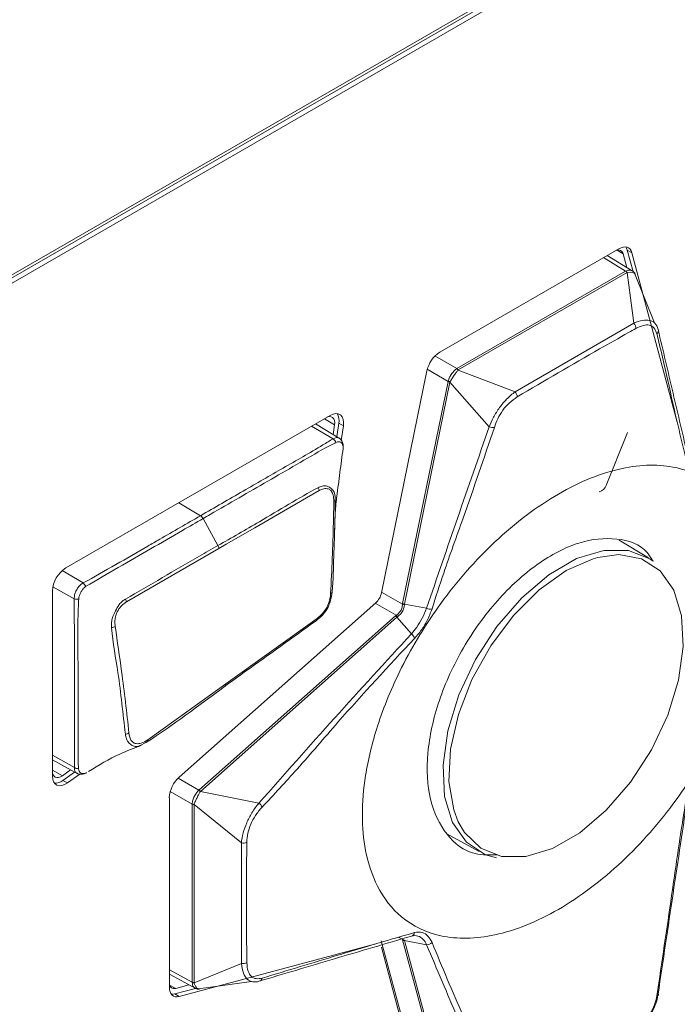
# Model space of a CAD drawing. Header units: millimetres. Extents: x 0 to 1118, y 0 to 864.
# Tile 230 of 235: x 1010 to 1017, y 632 to 642. Entities that reach past the tile are written whole.
import ezdxf

# ---------------------------------------------------------------- set-up
doc = ezdxf.new("R2010")
doc.units = ezdxf.units.MM

msp = doc.modelspace()

# ---------------------------------------------------------------- linework, layer by layer
at = {"color": 7, "linetype": 'Continuous', "lineweight": 15}
for p, q in [((1003.0171, 635.0942), (1023.2403, 646.7688)), ((1003.0613, 635.0687), (1023.2845, 646.7433)), ((1003.1373, 635.1947), (1023.205, 646.7796)), ((1016.1561, 639.5228), (1014.397, 638.5073)), ((1016.2868, 639.3063), (1016.0416, 639.4567)), ((1016.1979, 639.4725), (1016.2338, 639.3388)), ((1016.2952, 639.2998), (1016.2391, 639.509)), ((1016.7296, 637.8179), (1016.2833, 639.4835)), ((1016.5069, 638.7937), (1016.3088, 639.281)), ((1014.2697, 638.3211), (1013.8235, 636.1402)), ((1013.3189, 637.8849), (1010.721, 636.3852)), ((1013.4163, 637.6556), (1013.175, 637.8018)), ((1013.3858, 637.674), (1013.4044, 637.8068)), ((1013.3624, 637.7911), (1013.3491, 637.6963)), ((1013.4286, 637.6388), (1013.4486, 637.7813)), ((1016.0321, 637.197), (1016.2406, 637.7165)), ((1016.4477, 636.4833), (1016.1578, 636.6589)), ((1010.5893, 636.157), (1010.5893, 634.3378)), ((1013.7666, 636.0417), (1011.836, 634.3298)), ((1013.1905, 635.8893), (1012.2927, 635.2449)), ((1012.2927, 635.2449), (1011.5271, 634.697)), ((1011.4445, 634.6355), (1011.5135, 634.6717)), ((1011.5071, 634.6677), (1011.5184, 634.6745)), ((1010.5893, 634.4986), (1010.8313, 634.3657)), ((1010.7679, 634.4005), (1010.6871, 634.3431)), ((1010.692, 634.297), (1010.8072, 634.3789)), ((1010.7361, 634.2715), (1010.8585, 634.3585)), ((1011.7383, 634.1265), (1011.7383, 632.2633)), ((1014.4664, 633.7704), (1014.7816, 633.5973)), ((1011.836, 632.1728), (1013.7666, 632.6899)), ((1014.2667, 631.0535), (1013.8205, 632.7191)), ((1013.8235, 632.6571), (1014.2697, 630.9915)), ((1011.7383, 632.3914), (1011.9912, 632.2543)), ((1011.9315, 632.2867), (1011.8028, 632.2522)), ((1012.0235, 632.2478), (1012.5462, 632.3201)), ((1011.7918, 632.1983), (1011.9951, 632.2527))]:
    msp.add_line(p, q, dxfattribs=at)
at = {"color": 9, "linetype": 'Continuous', "lineweight": 0}
for p, q in [((1016.1979, 639.4725), (1016.1386, 639.5098)), ((1016.2391, 639.509), (1016.2833, 639.4835)), ((1016.2219, 639.3015), (1016.0042, 639.4351)), ((1014.563, 638.3439), (1016.2219, 639.3015)), ((1016.2368, 639.2888), (1014.5779, 638.3311)), ((1016.3039, 638.79), (1016.2377, 639.2893)), ((1015.1366, 638.1161), (1016.3039, 638.79)), ((1014.3485, 638.4687), (1014.563, 638.3439)), ((1014.4776, 638.2189), (1014.2737, 638.3376)), ((1014.577, 638.3306), (1015.1366, 638.1161)), ((1014.0311, 636.0369), (1014.4776, 638.2189)), ((1014.4959, 638.2113), (1014.0494, 636.0292)), ((1014.8816, 637.7719), (1014.4962, 638.2124)), ((1013.3624, 637.7911), (1013.2623, 637.8523)), ((1013.4044, 637.8068), (1013.4486, 637.7813)), ((1013.1364, 637.7796), (1013.3468, 637.6536)), ((1012.0441, 636.8983), (1011.8307, 637.0258)), ((1012.2155, 636.6046), (1012.0694, 636.8706)), ((1011.3167, 636.0513), (1012.2246, 636.5764)), ((1010.8916, 636.2371), (1010.6863, 636.3598)), ((1010.5939, 636.1999), (1010.8043, 636.0826)), ((1010.8916, 636.2371), (1010.8915, 636.2371)), ((1013.8247, 636.146), (1014.0297, 636.0276)), ((1013.9672, 635.9194), (1013.7622, 636.0378)), ((1014.0297, 636.0276), (1014.0311, 636.0369)), ((1014.0494, 636.0292), (1014.2666, 635.9886)), ((1012.0283, 634.2008), (1013.9599, 635.9136)), ((1013.9757, 635.9015), (1012.0441, 634.1888)), ((1013.9599, 635.9136), (1013.9672, 635.9194)), ((1014.1167, 635.737), (1013.9757, 635.9015)), ((1010.8056, 634.4229), (1010.5893, 634.5435)), ((1010.5893, 634.396), (1010.6871, 634.3431)), ((1011.8236, 634.3181), (1012.0283, 634.2008)), ((1010.692, 634.297), (1010.7361, 634.2715)), ((1011.9628, 634.0644), (1011.7475, 634.1877)), ((1012.0433, 634.188), (1012.619, 634.0743)), ((1011.9628, 632.3129), (1011.9628, 634.0644)), ((1012.4462, 633.6819), (1011.9813, 634.059)), ((1011.9813, 634.0579), (1011.9813, 632.3063)), ((1012.4462, 632.4976), (1012.4462, 633.6819)), ((1014.1382, 632.7983), (1014.138, 632.7984)), ((1014.0297, 632.735), (1013.9916, 632.7558)), ((1014.0311, 632.7284), (1014.0297, 632.735)), ((1014.4776, 631.0619), (1014.0311, 632.7284)), ((1014.2666, 632.6812), (1014.0494, 632.7229)), ((1014.0494, 632.7229), (1014.4959, 631.0563)), ((1011.9813, 632.3053), (1012.4462, 632.4976)), ((1011.7383, 632.4346), (1011.9628, 632.3129)), ((1011.7409, 632.2849), (1011.8028, 632.2522)), ((1011.7918, 632.1983), (1011.836, 632.1728))]:
    msp.add_line(p, q, dxfattribs=at)
at = {"color": 7, "linetype": 'Continuous', "lineweight": 15, "flags": 128}
for points in [[(1016.2833, 639.4835), (1016.2761, 639.5027), (1016.2656, 639.5184), (1016.2522, 639.5302), (1016.2363, 639.5377), (1016.2182, 639.5407), (1016.1984, 639.5392), (1016.1775, 639.5332), (1016.1561, 639.5228)], [(1016.2391, 639.509), (1016.2319, 639.5282), (1016.2245, 639.5402)], [(1013.4486, 637.7813), (1013.4505, 637.8154), (1013.4461, 637.8456), (1013.4357, 637.8705), (1013.4198, 637.8888), (1013.3991, 637.8998), (1013.3746, 637.9028), (1013.3474, 637.8978), (1013.3189, 637.8849)], [(1013.2912, 637.8689), (1013.294, 637.8699), (1013.3124, 637.8733), (1013.3289, 637.8712), (1013.3429, 637.8638), (1013.3537, 637.8514), (1013.3608, 637.8346), (1013.3637, 637.8142), (1013.3624, 637.7911)], [(1014.9547, 633.536), (1014.847, 633.5667), (1014.6592, 633.6881), (1014.5225, 633.8827), (1014.444, 634.1401), (1014.4281, 634.4463), (1014.4756, 634.7848), (1014.5839, 635.1374), (1014.7473, 635.4851), (1014.9569, 635.8092), (1015.2014, 636.0921), (1015.4676, 636.3186), (1015.7411, 636.4766), (1016.0073, 636.5574), (1016.2518, 636.5567), (1016.4614, 636.4747), (1016.4934, 636.4524)], [(1014.5777, 633.8908), (1014.639, 633.7848), (1014.7989, 633.6291), (1015.004, 633.5487), (1015.2432, 633.5481), (1015.5037, 633.6272), (1015.7715, 633.7818), (1016.032, 634.0034), (1016.2712, 634.2803), (1016.4763, 634.5974), (1016.6362, 634.9377), (1016.7422, 635.2828), (1016.7887, 635.6141), (1016.7732, 635.9138), (1016.6964, 636.1656), (1016.5625, 636.3561), (1016.3788, 636.4749), (1016.1551, 636.5156), (1015.9487, 636.4887)], [(1013.3235, 636.1337), (1013.3273, 636.1352), (1013.3306, 636.137), (1013.3334, 636.1389), (1013.3355, 636.1411), (1013.337, 636.1433), (1013.3378, 636.1457), (1013.3379, 636.1482), (1013.3374, 636.1507)], [(1013.1905, 635.8893), (1013.1911, 635.8847), (1013.1911, 635.8804), (1013.1905, 635.8765), (1013.1894, 635.8731), (1013.1878, 635.8702), (1013.1856, 635.868), (1013.1829, 635.8664), (1013.1798, 635.8654)], [(1012.2809, 635.2206), (1012.2841, 635.2216), (1012.2869, 635.2232), (1012.2892, 635.2255), (1012.291, 635.2284), (1012.2923, 635.2318), (1012.293, 635.2358), (1012.2931, 635.2402), (1012.2927, 635.2449)], [(1010.6871, 634.3431), (1010.6683, 634.332), (1010.6499, 634.3258), (1010.6328, 634.3245), (1010.6175, 634.3283), (1010.6049, 634.3371), (1010.5955, 634.3503), (1010.5897, 634.3675), (1010.5893, 634.3698)], [(1010.5893, 634.3378), (1010.5922, 634.3077), (1010.6008, 634.2822), (1010.6147, 634.2626), (1010.6334, 634.2497), (1010.6559, 634.244), (1010.6813, 634.2459), (1010.7084, 634.2552), (1010.7361, 634.2715)], [(1011.7383, 632.2633), (1011.7401, 632.2396), (1011.7453, 632.2185), (1011.7539, 632.2006), (1011.7655, 632.1864), (1011.78, 632.1764), (1011.7969, 632.1706), (1011.8157, 632.1694), (1011.836, 632.1728)], [(1011.7575, 632.1954), (1011.7715, 632.1949), (1011.7918, 632.1983)], [(1016.5297, 632.1803), (1016.5345, 632.1814), (1016.5384, 632.1829), (1016.5414, 632.1847), (1016.5435, 632.1868), (1016.5445, 632.1891), (1016.5445, 632.1915), (1016.5435, 632.1941), (1016.5414, 632.1968)]]:
    msp.add_lwpolyline(points, dxfattribs=at)
at = {"color": 9, "linetype": 'Continuous', "lineweight": 0, "flags": 128}
for points in [[(1016.3076, 639.2817), (1016.2927, 639.2901), (1016.2656, 639.2932), (1016.2377, 639.2893), (1016.2377, 639.2893), (1016.2377, 639.2893)], [(1013.4069, 637.6603), (1013.4043, 637.6628), (1013.38, 637.6672), (1013.3468, 637.6536), (1013.3468, 637.6536), (1013.3468, 637.6536)], [(1012.2246, 636.5764), (1012.2954, 636.6173), (1012.5782, 636.7806), (1012.861, 636.9439), (1013.2103, 637.1454)], [(1015.9487, 636.4887), (1015.9035, 636.4761), (1015.6376, 636.3585)], [(1015.6376, 636.3585), (1015.3717, 636.1691), (1015.1201, 635.9182), (1014.8964, 635.6191), (1014.7127, 635.2882), (1014.5788, 634.9432), (1014.502, 634.6027), (1014.4865, 634.285), (1014.533, 634.0074), (1014.5777, 633.8908)]]:
    msp.add_lwpolyline(points, dxfattribs=at)
at = {"color": 7, "linetype": 'Continuous', "lineweight": 15}
for centre, radius, start, end in [((1016.1496, 639.4622), 0.0494, 12.05321, 115.45391), ((1016.509, 638.7161), 0.0353, 305.87043, 23.36335), ((1014.5557, 638.2622), 0.292, 122.93391, 168.37221), ((1013.2828, 637.8342), 0.1247, 347.28625, 33.07621), ((1013.4324, 637.5668), 0.0151, 333.63806, 1.28216), ((1015.9454, 637.2229), 0.0905, 280.54645, 343.35746), ((1010.8753, 636.144), 0.2863, 122.60548, 177.39452), ((1013.641, 636.1799), 0.1867, 312.27284, 347.72716), ((1011.5068, 634.6917), 0.021, 288.54499, 14.64323), ((1012.0299, 634.1115), 0.292, 131.62838, 177.06537), ((1010.6164, 634.3875), 0.1179, 266.12374, 309.85757), ((1011.7879, 632.2997), 0.0498, 185.0954, 287.41916)]:
    msp.add_arc(centre, radius, start, end, dxfattribs=at)
at = {"color": 9, "linetype": 'Continuous', "lineweight": 0}
for centre, radius, start, end in [((1016.1886, 639.2475), 0.0635, 40.62391, 58.34687), ((1016.1889, 639.2504), 0.0624, 38.62283, 56.43963), ((1016.247, 638.7392), 0.0763, 359.78814, 41.73889), ((1014.5294, 638.2869), 0.0646, 42.59696, 60.22463), ((1014.5296, 638.2898), 0.0635, 40.62391, 58.34687), ((1014.5227, 638.301), 0.0937, 241.21577, 253.39572), ((1014.5265, 638.3013), 0.0939, 238.97334, 251.21316), ((1015.0818, 638.065), 0.075, 0.40047, 43.02361), ((1014.9177, 637.8541), 0.0898, 246.32448, 279.65992), ((1013.312, 637.5943), 0.0688, 21.19418, 59.66559), ((1013.1364, 637.1394), 0.0742, 4.65623, 27.87182), ((1013.3483, 637.0628), 0.0226, 286.77637, 339.86008), ((1012.0043, 636.8364), 0.0735, 27.68616, 57.22146), ((1012.15, 636.5677), 0.0752, 6.68261, 29.42683), ((1010.8393, 636.1744), 0.0817, 19.95778, 50.17798), ((1010.8323, 636.1602), 0.0825, 250.15977, 280.8495), ((1011.2412, 636.0392), 0.0765, 9.16758, 31.2463), ((1014.0678, 636.1265), 0.1059, 248.91201, 259.371), ((1014.0762, 636.119), 0.0937, 241.21577, 253.39572), ((1014.3022, 636.066), 0.0852, 245.29588, 281.90253), ((1013.9114, 635.8335), 0.0936, 46.60574, 58.78929), ((1013.9007, 635.837), 0.1059, 40.63069, 51.09356), ((1011.1666, 635.881), 0.0825, 273.40038, 298.59219), ((1014.0654, 635.6677), 0.0862, 16.97443, 53.46567), ((1011.3007, 634.8242), 0.073, 274.13579, 303.6147), ((1010.8437, 634.4835), 0.0716, 237.79396, 271.04293), ((1011.9814, 634.1173), 0.0939, 48.80319, 61.04695), ((1011.9798, 634.1208), 0.0936, 46.60574, 58.78929), ((1011.993, 634.1204), 0.0635, 241.65829, 259.37798), ((1011.9954, 634.1221), 0.0647, 239.76733, 257.39127), ((1012.5647, 634.0019), 0.0906, 20.06192, 53.13732), ((1012.4632, 633.755), 0.0751, 256.96074, 299.3939), ((1014.112, 632.8017), 0.0358, 277.52173, 359.17988), ((1014.0572, 632.7783), 0.0513, 237.58784, 260.00128), ((1014.0541, 632.7714), 0.0488, 241.89664, 264.52636), ((1014.2685, 632.7512), 0.07, 268.45853, 317.13049), ((1012.4617, 632.5725), 0.0765, 258.32762, 300.04989), ((1011.993, 632.3688), 0.0635, 241.65829, 259.37798), ((1011.9907, 632.367), 0.0624, 243.57899, 261.39312), ((1012.615, 632.3569), 0.035, 276.68747, 354.34583)]:
    msp.add_arc(centre, radius, start, end, dxfattribs=at)
for centre, major_axis, ratio, start_param, end_param in [((1016.3326, 639.1316), (-0.1141, 0.1679), 0.503111, 6.226682, 6.243898), ((1016.3481, 639.1593), (-0.115, 0.1268), 0.35071, 6.190349, 6.207565), ((1014.6767, 638.1756), (-0.1175, 0.1658), 0.499535, 6.239093, 6.25631), ((1014.6922, 638.2034), (-0.1183, 0.1248), 0.347539, 6.200054, 6.21727), ((1014.6767, 638.1756), (0.1989, -0.044), 0.559322, 3.130674, 3.14789), ((1014.6615, 638.1585), (0.1646, -0.0561), 0.391033, 3.174019, 3.191235), ((1012.1654, 634.0501), (-0.1376, 0.1503), 0.55929, 6.276873, 6.294208), ((1012.1726, 634.0719), (0.1309, -0.1145), 0.391011, 3.091932, 3.109267), ((1012.1654, 634.0501), (0.2023, -0.0188), 0.499576, 3.168318, 3.185653), ((1012.1491, 634.0228), (0.1672, -0.0401), 0.347571, 3.207365, 3.2247), ((1012.1654, 632.302), (0.2024, -0.0148), 0.503151, 3.180845, 3.19818), ((1012.1491, 632.2747), (0.1673, -0.0361), 0.350741, 3.217187, 3.234522)]:
    msp.add_ellipse(centre, major_axis=major_axis, ratio=ratio, start_param=start_param, end_param=end_param, dxfattribs=at)
for points, knots in [([(1016.2235, 639.3024), (1016.2323, 639.306), (1016.2513, 639.3138), (1016.2737, 639.314), (1016.2828, 639.3071), (1016.2857, 639.3049)], [0, 0, 0, 0, 0.373163, 0.802946, 1, 1, 1, 1]), ([(1016.5297, 638.6875), (1016.5218, 638.7091), (1016.5071, 638.7494), (1016.4573, 638.7759), (1016.3948, 638.7737), (1016.3477, 638.7508), (1016.3233, 638.7389)], [0, 0, 0, 0, 0.274544, 0.5112847, 0.7475932, 1, 1, 1, 1]), ([(1016.3233, 638.7389), (1016.2995, 638.7256), (1016.1804, 638.6588), (1015.7884, 638.4376), (1015.4258, 638.224), (1015.1568, 638.0655)], [0, 0, 0, 0, 0.060615, 0.303076, 1, 1, 1, 1]), ([(1014.478, 638.2209), (1014.4822, 638.2336), (1014.4905, 638.2589), (1014.5131, 638.2954), (1014.5372, 638.3249), (1014.554, 638.3374), (1014.5615, 638.343)], [0, 0, 0, 0, 0.267355, 0.531013, 0.792242, 1, 1, 1, 1]), ([(1014.577, 638.3306), (1014.577, 638.3306), (1014.5715, 638.3246), (1014.5591, 638.3087), (1014.5381, 638.2792), (1014.5154, 638.2452), (1014.5017, 638.2231), (1014.4962, 638.2124), (1014.4962, 638.2124)], [0, 0, 0, 0, 0.000099, 0.204967, 0.468567, 0.735063, 0.999901, 1, 1, 1, 1]), ([(1014.8816, 637.7719), (1014.8816, 637.7719), (1014.8933, 637.8025), (1014.9222, 637.867), (1014.9814, 637.9628), (1015.0556, 638.0511), (1015.1089, 638.0965), (1015.1366, 638.1161), (1015.1366, 638.1161)], [0, 0, 0, 0, 0.000033, 0.237572, 0.481211, 0.723864, 0.999967, 1, 1, 1, 1]), ([(1015.1568, 638.0655), (1015.1302, 638.0475), (1015.0806, 638.0139), (1015.0135, 637.9367), (1014.9625, 637.8514), (1014.9426, 637.7941), (1014.9328, 637.7656)], [0, 0, 0, 0, 0.278939, 0.519553, 0.760958, 1, 1, 1, 1]), ([(1014.2666, 635.9886), (1014.3684, 636.2861), (1014.5719, 636.8812), (1014.7784, 637.475), (1014.8816, 637.7719)], [0, 0, 0, 0, 0.499979, 1, 1, 1, 1]), ([(1014.9328, 637.7656), (1014.8316, 637.4675), (1014.6694, 636.9893), (1014.4531, 636.3998), (1014.3574, 636.1004), (1014.3198, 635.9826)], [0, 0, 0, 0, 0.501063, 0.803813, 1, 1, 1, 1]), ([(1013.3468, 637.6536), (1013.3468, 637.6536), (1013.3149, 637.6358), (1013.1501, 637.5336), (1012.857, 637.3687), (1012.4551, 637.1352), (1012.1843, 636.9791), (1012.0441, 636.8983)], [0, 0, 0, 0, 0.000008, 0.077922, 0.377558, 0.677759, 1, 1, 1, 1]), ([(1012.0694, 636.8706), (1012.093, 636.8842), (1012.2109, 636.9522), (1012.5173, 637.1294), (1012.8952, 637.3458), (1013.2126, 637.5327), (1013.342, 637.6011), (1013.3762, 637.6191)], [0, 0, 0, 0, 0.054134, 0.270669, 0.70374, 0.921922, 1, 1, 1, 1]), ([(1013.3762, 637.6191), (1013.3862, 637.6224), (1013.4032, 637.6279), (1013.4231, 637.6219), (1013.4368, 637.6095), (1013.4445, 637.5874), (1013.4455, 637.5697), (1013.446, 637.5601)], [0, 0, 0, 0, 0.254503, 0.434183, 0.616241, 0.792354, 1, 1, 1, 1]), ([(1017.4894, 636.1827), (1017.4832, 636.3026), (1017.4696, 636.5645), (1017.3459, 636.9174), (1017.1058, 637.2245), (1016.7152, 637.4094), (1016.1834, 637.3984), (1015.5625, 637.1487), (1014.9418, 636.6817), (1014.4098, 636.0786), (1014.0197, 635.4429), (1013.778, 634.8576), (1013.6589, 634.3646), (1013.6251, 633.9518), (1013.6589, 633.5781), (1013.778, 633.2226), (1014.0197, 632.9164), (1014.4098, 632.7311), (1014.9418, 632.7422), (1015.5625, 632.9919), (1016.1834, 633.459), (1016.7152, 634.062), (1017.1058, 634.6979), (1017.3459, 635.2823), (1017.4696, 635.778), (1017.4832, 636.0556), (1017.4894, 636.1827)], [0, 0, 0, 0, 0.027672, 0.060454, 0.099202, 0.144378, 0.19539, 0.25, 0.30461, 0.355622, 0.400798, 0.439546, 0.472328, 0.5, 0.527672, 0.560454, 0.599202, 0.644378, 0.69539, 0.75, 0.80461, 0.855622, 0.900798, 0.939546, 0.972328, 1, 1, 1, 1]), ([(1013.2019, 637.1741), (1013.2018, 637.174), (1013.0074, 637.0734), (1012.6804, 636.8697), (1012.3514, 636.6821), (1012.2155, 636.6046)], [0, 0, 0, 0, 0.000392, 0.586904, 1, 1, 1, 1]), ([(1013.3695, 637.055), (1013.3681, 637.078), (1013.3656, 637.1194), (1013.3428, 637.1561), (1013.3169, 637.1769), (1013.2837, 637.1922), (1013.245, 637.1941), (1013.2148, 637.1801), (1013.2019, 637.1741)], [0, 0, 0, 0, 0.223004, 0.40339, 0.550618, 0.649795, 0.85012, 1, 1, 1, 1]), ([(1013.2103, 637.1454), (1013.2218, 637.1511), (1013.2483, 637.1643), (1013.2816, 637.166), (1013.3111, 637.1587), (1013.3339, 637.1395), (1013.3516, 637.0991), (1013.3537, 637.0619), (1013.3548, 637.0412)], [0, 0, 0, 0, 0.152632, 0.353534, 0.453266, 0.597218, 0.776209, 1, 1, 1, 1]), ([(1012.0441, 636.8983), (1011.9109, 636.8213), (1011.7384, 636.7216), (1011.4608, 636.5615), (1011.2121, 636.4167), (1010.9986, 636.2971), (1010.8916, 636.2371)], [0, 0, 0, 0, 0.348076, 0.450575, 0.724495, 1, 1, 1, 1]), ([(1010.916, 636.2023), (1011.0231, 636.2651), (1011.2356, 636.3899), (1011.5518, 636.5715), (1011.8293, 636.7319), (1012.0018, 636.8315), (1012.0694, 636.8706)], [0, 0, 0, 0, 0.277616, 0.55073, 0.823865, 1, 1, 1, 1]), ([(1012.2155, 636.6046), (1012.1549, 636.5697), (1011.8518, 636.3951), (1011.549, 636.2194), (1011.3066, 636.0788)], [0, 0, 0, 0, 0.199885, 1, 1, 1, 1]), ([(1010.8915, 636.2371), (1010.8915, 636.2371), (1010.8841, 636.2334), (1010.8667, 636.2218), (1010.8417, 636.195), (1010.8197, 636.1587), (1010.8055, 636.1192), (1010.8047, 636.0948), (1010.8043, 636.0826)], [0, 0, 0, 0, 0.000076, 0.148616, 0.362288, 0.576347, 0.788356, 1, 1, 1, 1]), ([(1010.8478, 636.0792), (1010.8492, 636.0886), (1010.8519, 636.1078), (1010.8639, 636.1381), (1010.8808, 636.1665), (1010.8981, 636.1893), (1010.911, 636.1986), (1010.916, 636.2023)], [0, 0, 0, 0, 0.209213, 0.424915, 0.643298, 0.861018, 1, 1, 1, 1]), ([(1010.8043, 636.0826), (1010.8043, 636.0353), (1010.8043, 635.7999), (1010.8079, 635.4687), (1010.8076, 635.075), (1010.8067, 634.8138), (1010.8081, 634.6172), (1010.8047, 634.5074), (1010.8081, 634.4494), (1010.8056, 634.4229), (1010.8056, 634.4229)], [0, 0, 0, 0, 0.085615, 0.425541, 0.595492, 0.797743, 0.89887, 0.949435, 0.999993, 1, 1, 1, 1]), ([(1010.845, 634.4119), (1010.8439, 634.4407), (1010.8416, 634.4974), (1010.8429, 634.6093), (1010.8413, 634.8053), (1010.8415, 635.067), (1010.8431, 635.4608), (1010.8351, 635.7929), (1010.8457, 636.0305), (1010.8478, 636.0792)], [0, 0, 0, 0, 0.052067, 0.10243, 0.203216, 0.404615, 0.573842, 0.912598, 1, 1, 1, 1]), ([(1011.3066, 636.0788), (1011.3065, 636.0787), (1011.2972, 636.0727), (1011.2757, 636.0579), (1011.2515, 636.0346), (1011.2262, 635.9957), (1011.2095, 635.9591), (1011.1851, 635.9145), (1011.1758, 635.8865), (1011.1689, 635.845), (1011.1703, 635.8206), (1011.1715, 635.7986)], [0, 0, 0, 0, 0.0019133, 0.1143382, 0.2675488, 0.319965, 0.5270556, 0.6107238, 0.7580582, 0.7826672, 1, 1, 1, 1]), ([(1011.2061, 635.8086), (1011.2044, 635.8284), (1011.2014, 635.8625), (1011.2087, 635.9086), (1011.2246, 635.9516), (1011.2485, 635.9966), (1011.2851, 636.0308), (1011.308, 636.0457), (1011.3167, 636.0513)], [0, 0, 0, 0, 0.226459, 0.389111, 0.469736, 0.677982, 0.876922, 1, 1, 1, 1]), ([(1013.9672, 635.9194), (1013.978, 635.9276), (1013.9996, 635.9439), (1014.0214, 635.98), (1014.0284, 636.0093), (1014.0295, 636.0248), (1014.0297, 636.0276)], [0, 0, 0, 0, 0.315839, 0.630493, 0.931818, 1, 1, 1, 1]), ([(1014.0483, 636.0224), (1014.048, 636.0194), (1014.0462, 636.0032), (1014.038, 635.9719), (1014.0147, 635.9331), (1013.9922, 635.9149), (1013.9811, 635.906)], [0, 0, 0, 0, 0.066348, 0.367276, 0.687028, 1, 1, 1, 1]), ([(1014.0494, 636.0292), (1014.0494, 636.0292), (1014.0489, 636.027), (1014.0486, 636.0247), (1014.0483, 636.0224)], [0, 0, 0, 0, 0.001998, 1, 1, 1, 1]), ([(1014.1167, 635.737), (1014.1167, 635.737), (1014.1347, 635.757), (1014.1728, 635.8054), (1014.2263, 635.8926), (1014.2553, 635.9567), (1014.2666, 635.9886), (1014.2666, 635.9886)], [0, 0, 0, 0, 0.00005, 0.294628, 0.628272, 0.99995, 1, 1, 1, 1]), ([(1014.3198, 635.9826), (1014.3052, 635.9442), (1014.2776, 635.8714), (1014.2146, 635.769), (1014.1693, 635.7172), (1014.1479, 635.6929)], [0, 0, 0, 0, 0.371944, 0.704128, 1, 1, 1, 1]), ([(1013.9811, 635.906), (1013.9792, 635.9045), (1013.9773, 635.9031), (1013.9757, 635.9015), (1013.9757, 635.9015)], [0, 0, 0, 0, 0.998002, 1, 1, 1, 1]), ([(1011.1715, 635.7986), (1011.1715, 635.7984), (1011.1834, 635.6449), (1011.2317, 635.4021), (1011.2723, 635.0519), (1011.2947, 634.8517), (1011.306, 634.7515)], [0, 0, 0, 0, 0.00076, 0.418996, 0.709074, 1, 1, 1, 1]), ([(1011.3411, 634.7635), (1011.3303, 634.8636), (1011.3087, 635.0639), (1011.2647, 635.4116), (1011.2279, 635.6612), (1011.2061, 635.8086)], [0, 0, 0, 0, 0.290819, 0.581537, 1, 1, 1, 1]), ([(1012.619, 634.0743), (1012.866, 634.3536), (1013.3597, 634.912), (1013.8644, 635.462), (1014.1167, 635.737)], [0, 0, 0, 0, 0.500078, 1, 1, 1, 1]), ([(1014.1479, 635.6929), (1013.8938, 635.4201), (1013.5006, 634.998), (1013.0202, 634.4306), (1012.7655, 634.1572), (1012.6498, 634.033)], [0, 0, 0, 0, 0.499028, 0.772399, 1, 1, 1, 1]), ([(1011.306, 634.7515), (1011.306, 634.7513), (1011.3083, 634.7353), (1011.3141, 634.7022), (1011.3336, 634.6699), (1011.3555, 634.6514), (1011.3729, 634.6394), (1011.3963, 634.6285), (1011.4212, 634.6296), (1011.4398, 634.633), (1011.4439, 634.6352), (1011.4445, 634.6355)], [0, 0, 0, 0, 0.001648, 0.188454, 0.392327, 0.493706, 0.595882, 0.725051, 0.946099, 0.991974, 1, 1, 1, 1]), ([(1011.5271, 634.697), (1011.5052, 634.6834), (1011.4659, 634.6591), (1011.4205, 634.6558), (1011.3934, 634.6626), (1011.3776, 634.6725), (1011.3618, 634.69), (1011.3474, 634.7192), (1011.3432, 634.7488), (1011.3411, 634.7635)], [0, 0, 0, 0, 0.248655, 0.445661, 0.542881, 0.619011, 0.695163, 0.848449, 1, 1, 1, 1]), ([(1010.8056, 634.4229), (1010.8056, 634.4229), (1010.805, 634.4109), (1010.8082, 634.3904), (1010.8183, 634.372), (1010.8285, 634.3684), (1010.831, 634.3676)], [0, 0, 0, 0, 0.00015, 0.45354, 0.865233, 1, 1, 1, 1]), ([(1010.9248, 634.3726), (1010.917, 634.3694), (1010.9014, 634.3628), (1010.8806, 634.3629), (1010.8634, 634.3706), (1010.8508, 634.3863), (1010.8471, 634.403), (1010.845, 634.4119)], [0, 0, 0, 0, 0.191842, 0.387343, 0.580434, 0.776139, 1, 1, 1, 1]), ([(1011.9629, 634.0662), (1011.9645, 634.0782), (1011.9677, 634.1021), (1011.9841, 634.1408), (1012.0041, 634.1749), (1012.0199, 634.1919), (1012.0269, 634.1995)], [0, 0, 0, 0, 0.267205, 0.530926, 0.792194, 1, 1, 1, 1]), ([(1012.0433, 634.188), (1012.0433, 634.188), (1012.0383, 634.1802), (1012.0274, 634.1605), (1012.0105, 634.1268), (1011.9937, 634.0907), (1011.9845, 634.0689), (1011.9813, 634.059), (1011.9813, 634.059)], [0, 0, 0, 0, 0.000099, 0.205023, 0.468657, 0.735206, 0.999901, 1, 1, 1, 1]), ([(1012.4462, 633.6819), (1012.4462, 633.6819), (1012.4492, 633.7126), (1012.4606, 633.777), (1012.4964, 633.88), (1012.5504, 633.9836), (1012.5949, 634.0453), (1012.619, 634.0743), (1012.619, 634.0743)], [0, 0, 0, 0, 0.000033, 0.25119, 0.488485, 0.726814, 0.999967, 1, 1, 1, 1]), ([(1012.6498, 634.033), (1012.6268, 634.0066), (1012.5841, 633.9577), (1012.5357, 633.8666), (1012.5058, 633.7747), (1012.502, 633.7187), (1012.5, 633.6896)], [0, 0, 0, 0, 0.274606, 0.510484, 0.746024, 1, 1, 1, 1]), ([(1012.5, 633.6896), (1012.4997, 633.6625), (1012.4978, 633.5269), (1012.494, 633.1334), (1012.4975, 632.7652), (1012.5, 632.5063)], [0, 0, 0, 0, 0.0690018, 0.3450106, 1, 1, 1, 1]), ([(1014.1479, 632.8012), (1014.1743, 632.8042), (1014.2249, 632.8101), (1014.2846, 632.7714), (1014.3086, 632.7253), (1014.3198, 632.7035)], [0, 0, 0, 0, 0.36574, 0.701782, 1, 1, 1, 1]), ([(1014.0483, 632.7278), (1014.0486, 632.7262), (1014.0489, 632.7246), (1014.0494, 632.7229), (1014.0494, 632.7229)], [0, 0, 0, 0, 0.998002, 1, 1, 1, 1]), ([(1014.8816, 631.2386), (1014.7784, 631.479), (1014.5719, 631.96), (1014.3684, 632.4408), (1014.2666, 632.6812)], [0, 0, 0, 0, 0.500027, 1, 1, 1, 1]), ([(1014.3198, 632.7035), (1014.4193, 632.4636), (1014.5924, 632.0465), (1014.8144, 631.5639), (1014.908, 631.3223), (1014.9328, 631.2584)], [0, 0, 0, 0, 0.49889, 0.867446, 1, 1, 1, 1]), ([(1012.5, 632.5063), (1012.5024, 632.4765), (1012.5067, 632.4211), (1012.5403, 632.3665), (1012.5892, 632.342), (1012.6295, 632.3496), (1012.6498, 632.3534)], [0, 0, 0, 0, 0.278433, 0.517723, 0.757717, 1, 1, 1, 1]), ([(1011.9917, 632.256), (1011.9879, 632.2578), (1011.977, 632.2629), (1011.9665, 632.2829), (1011.964, 632.3024), (1011.9629, 632.3111)], [0, 0, 0, 0, 0.232221, 0.659865, 1, 1, 1, 1]), ([(1011.9813, 632.3053), (1011.9813, 632.3053), (1011.9838, 632.2966), (1011.9914, 632.2783), (1012.0059, 632.2569), (1012.0174, 632.251), (1012.0228, 632.2482)], [0, 0, 0, 0, 0.0001393, 0.2892757, 0.6612483, 1, 1, 1, 1])]:
    msp.add_open_spline(points, degree=3, knots=knots, dxfattribs=at)
at = {"color": 7, "linetype": 'Continuous', "lineweight": 15}
for points, knots in [([(1016.3165, 639.2707), (1016.3159, 639.2722), (1016.3119, 639.2828), (1016.3023, 639.2971), (1016.2895, 639.3032), (1016.2857, 639.305)], [0, 0, 0, 0, 0.107563, 0.734986, 1, 1, 1, 1]), ([(1016.3156, 639.2703), (1016.3147, 639.274), (1016.3136, 639.2788), (1016.3087, 639.2811), (1016.3076, 639.2817)], [0, 0, 0, 0, 0.761004, 1, 1, 1, 1]), ([(1016.3039, 638.79), (1016.3039, 638.79), (1016.3328, 638.8034), (1016.3886, 638.8226), (1016.4611, 638.8237), (1016.5164, 638.794), (1016.5359, 638.7544), (1016.5414, 638.7301), (1016.5414, 638.7301)], [0, 0, 0, 0, 0.0000326, 0.249575, 0.4875619, 0.7267504, 0.9999674, 1, 1, 1, 1]), ([(1016.8223, 637.4273), (1016.7722, 637.6387), (1016.685, 638.0063), (1016.5951, 638.4126), (1016.5434, 638.63), (1016.5297, 638.6875)], [0, 0, 0, 0, 0.49889, 0.867446, 1, 1, 1, 1]), ([(1016.5414, 638.7301), (1016.5903, 638.521), (1016.6881, 638.1029), (1016.787, 637.6824), (1016.8365, 637.4721)], [0, 0, 0, 0, 0.5000275, 1, 1, 1, 1]), ([(1013.4467, 637.5671), (1013.4469, 637.5751), (1013.4472, 637.5954), (1013.4398, 637.6268), (1013.4233, 637.6517), (1013.4101, 637.6582), (1013.4067, 637.6599)], [0, 0, 0, 0, 0.231741, 0.587792, 0.892044, 1, 1, 1, 1]), ([(1013.446, 637.5601), (1013.4355, 637.4809), (1013.4147, 637.3227), (1013.3937, 637.1595), (1013.3822, 637.0751), (1013.3815, 637.0697)], [0, 0, 0, 0, 0.48372, 0.967303, 1, 1, 1, 1]), ([(1013.3548, 637.0412), (1013.3535, 636.9703), (1013.3501, 636.7826), (1013.3408, 636.4796), (1013.3292, 636.2491), (1013.3235, 636.1337)], [0, 0, 0, 0, 0.232386, 0.615425, 1, 1, 1, 1]), ([(1013.3374, 636.1507), (1013.3375, 636.1511), (1013.3495, 636.2686), (1013.3526, 636.4957), (1013.3653, 636.7982), (1013.3684, 636.9845), (1013.3695, 637.055)], [0, 0, 0, 0, 0.001469, 0.385805, 0.767703, 1, 1, 1, 1]), ([(1013.3626, 636.7286), (1013.3635, 636.7872), (1013.3652, 636.9039), (1013.3768, 637.0205), (1013.3825, 637.0784)], [0, 0, 0, 0, 0.502639, 1, 1, 1, 1]), ([(1016.4919, 636.4494), (1016.4744, 636.479), (1016.3958, 636.6122), (1016.1424, 636.6917), (1015.768, 636.6599), (1015.3521, 636.4434), (1014.9525, 636.0807), (1014.612, 635.6085), (1014.3706, 635.0804), (1014.2566, 634.5558), (1014.2828, 634.091), (1014.449, 633.7479), (1014.689, 633.5579), (1014.8905, 633.5638), (1014.9677, 633.566)], [0, 0, 0, 0, 0.026126, 0.117823, 0.209535, 0.301251, 0.392965, 0.48468, 0.576395, 0.668099, 0.759783, 0.85146, 0.94315, 1, 1, 1, 1]), ([(1013.1798, 635.8654), (1013.18, 635.8655), (1013.2011, 635.8814), (1013.2408, 635.9162), (1013.2927, 635.9817), (1013.3258, 636.0638), (1013.3332, 636.1196), (1013.3374, 636.1507)], [0, 0, 0, 0, 0.001708, 0.259964, 0.483259, 0.711212, 1, 1, 1, 1]), ([(1013.3235, 636.1337), (1013.3199, 636.1062), (1013.3137, 636.0585), (1013.2845, 635.9888), (1013.2422, 635.9322), (1013.2088, 635.9045), (1013.1905, 635.8893)], [0, 0, 0, 0, 0.298081, 0.517996, 0.735793, 1, 1, 1, 1]), ([(1012.2809, 635.2206), (1012.35, 635.2701), (1012.6497, 635.485), (1012.9493, 635.6999), (1013.1798, 635.8654)], [0, 0, 0, 0, 0.230284, 1, 1, 1, 1]), ([(1011.5135, 634.6717), (1011.5137, 634.6719), (1011.7698, 634.8378), (1012.0255, 635.0293), (1012.2809, 635.2206)], [0, 0, 0, 0, 0.00107, 1, 1, 1, 1]), ([(1010.9444, 634.3846), (1011.0449, 634.4459), (1011.2117, 634.5477), (1011.3913, 634.6147), (1011.4627, 634.6414)], [0, 0, 0, 0, 0.6024592, 1, 1, 1, 1]), ([(1010.831, 634.3675), (1010.8368, 634.3643), (1010.8511, 634.3564), (1010.8787, 634.3561), (1010.9044, 634.362), (1010.9194, 634.3702), (1010.9244, 634.373)], [0, 0, 0, 0, 0.20148, 0.4956396, 0.8290277, 1, 1, 1, 1]), ([(1016.5297, 632.1803), (1016.5785, 632.5086), (1016.6568, 633.0353), (1016.7504, 633.6956), (1016.802, 634.0205), (1016.8223, 634.1482)], [0, 0, 0, 0, 0.501063, 0.803813, 1, 1, 1, 1]), ([(1016.8365, 634.1648), (1016.787, 633.8371), (1016.6881, 633.1816), (1016.5903, 632.5251), (1016.5414, 632.1968)], [0, 0, 0, 0, 0.499979, 1, 1, 1, 1]), ([(1014.1167, 632.7661), (1013.8644, 632.692), (1013.3597, 632.5437), (1012.866, 632.396), (1012.619, 632.3221)], [0, 0, 0, 0, 0.499906, 1, 1, 1, 1]), ([(1012.6498, 632.3534), (1012.899, 632.4287), (1013.2981, 632.5492), (1013.7881, 632.6972), (1014.0458, 632.7717), (1014.1479, 632.8012)], [0, 0, 0, 0, 0.50095, 0.80236, 1, 1, 1, 1]), ([(1014.2666, 632.6812), (1014.2666, 632.6812), (1014.2575, 632.7019), (1014.2328, 632.7395), (1014.1815, 632.7723), (1014.139, 632.7727), (1014.1167, 632.7661), (1014.1167, 632.7661)], [0, 0, 0, 0, 0.00005, 0.297674, 0.635276, 0.99995, 1, 1, 1, 1]), ([(1012.619, 632.3221), (1012.619, 632.3221), (1012.5978, 632.3156), (1012.5557, 632.3114), (1012.5018, 632.3386), (1012.4622, 632.4014), (1012.4494, 632.4625), (1012.4462, 632.4975), (1012.4462, 632.4976)], [0, 0, 0, 0, 0.000033, 0.240706, 0.482945, 0.724319, 0.999967, 1, 1, 1, 1]), ([(1011.9912, 632.2554), (1011.993, 632.2541), (1012.0032, 632.2464), (1012.0207, 632.2442), (1012.0339, 632.2461), (1012.0369, 632.2466)], [0, 0, 0, 0, 0.139484, 0.806122, 1, 1, 1, 1]), ([(1012.0228, 632.2482), (1012.0234, 632.2478), (1012.0279, 632.2447), (1012.0326, 632.2462), (1012.0367, 632.2475)], [0, 0, 0, 0, 0.13338, 1, 1, 1, 1]), ([(1016.5414, 632.1968), (1016.5414, 632.1968), (1016.5367, 632.1622), (1016.5195, 632.0909), (1016.4694, 631.9898), (1016.3952, 631.9015), (1016.3359, 631.8596), (1016.3039, 631.8424), (1016.3039, 631.8424)], [0, 0, 0, 0, 0.000033, 0.237572, 0.481211, 0.723864, 0.999967, 1, 1, 1, 1]), ([(1016.3233, 631.8702), (1016.3502, 631.8881), (1016.4004, 631.9212), (1016.4646, 632.0002), (1016.5098, 632.0889), (1016.5231, 632.1499), (1016.5297, 632.1803)], [0, 0, 0, 0, 0.278939, 0.519553, 0.760958, 1, 1, 1, 1])]:
    msp.add_open_spline(points, degree=3, knots=knots, dxfattribs=at)

doc.saveas('drawing.dxf')
